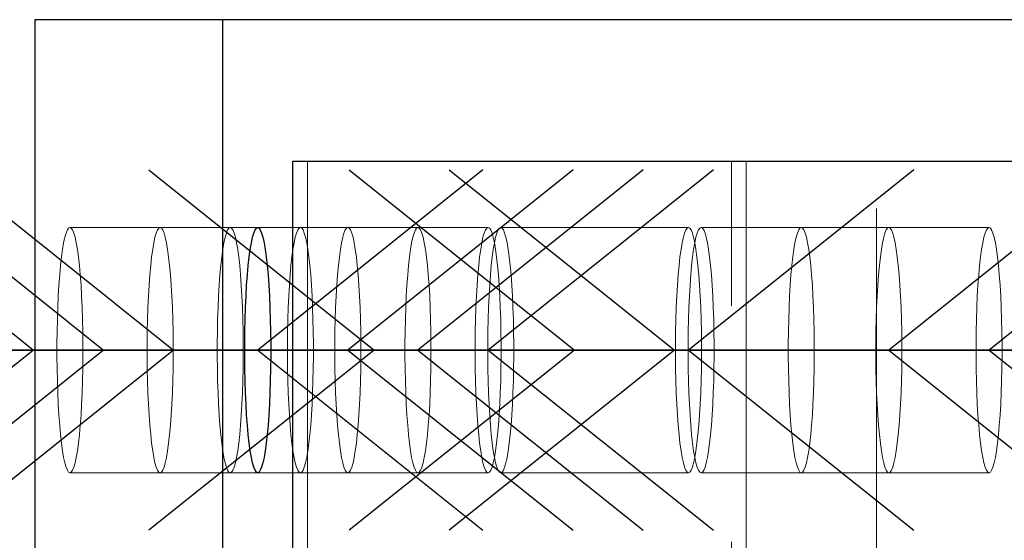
# Model space of a CAD drawing. Header units: millimetres. Extents: x 3536 to 4290, y 11030 to 11491.
# Tile 83 of 102: x 3810.26 to 3815.47, y 11353.9 to 11356.65. Entities that reach past the tile are written whole.
import ezdxf

# ---------------------------------------------------------------- set-up
doc = ezdxf.new("R2010")
doc.units = ezdxf.units.MM
doc.header["$LTSCALE"] = 10
doc.linetypes.add('HIDDEN', pattern=[0.375, 0.25, -0.125])
doc.linetypes.add('MITTE', pattern=[2, 1.25, -0.25, 0.25, -0.25])
for name, color, linetype in [('PS_BOLT', 4, 'Continuous'), ('PS_MID', 5, 'MITTE'), ('PS_SHAPE', 3, 'Continuous')]:
    doc.layers.add(name, color=color, linetype=linetype)
doc.layers.add('PS_Hidden', color=2, linetype='HIDDEN', lineweight=9)
doc.layers.add('PS_SOLID', color=7, linetype='Continuous', lineweight=30)

# ---------------------------------------------------------------- blocks, each defined once
blk = doc.blocks.new('*X402')
at = {"color": 30, "linetype": 'Continuous'}
for p, q in [((3809.8817, 11355.8571), (3811.0749, 11354.9025)), ((3813.9337, 11355.8571), (3812.7405, 11354.9025)), ((3811.0749, 11354.9025), (3809.8817, 11353.9479)), ((3813.9337, 11354.9025), (3809.8817, 11354.9025)), ((3812.7405, 11354.9025), (3813.9337, 11353.9479))]:
    blk.add_line(p, q, dxfattribs=at)
blk = doc.blocks.new('*X405')
at = {"color": 30, "linetype": 'Continuous'}
for p, q in [((3809.5103, 11355.8571), (3810.7035, 11354.9025)), ((3813.5622, 11355.8571), (3812.369, 11354.9025)), ((3810.7035, 11354.9025), (3809.5103, 11353.9479)), ((3813.5622, 11354.9025), (3809.5103, 11354.9025)), ((3812.369, 11354.9025), (3813.5622, 11353.9479))]:
    blk.add_line(p, q, dxfattribs=at)
blk = doc.blocks.new('*X408')
at = {"color": 30, "linetype": 'Continuous'}
for p, q in [((3812.5348, 11355.8571), (3813.7281, 11354.9025)), ((3816.5868, 11355.8571), (3815.3936, 11354.9025)), ((3813.7281, 11354.9025), (3812.5348, 11353.9479)), ((3816.5868, 11354.9025), (3812.5348, 11354.9025)), ((3815.3936, 11354.9025), (3816.5868, 11353.9479))]:
    blk.add_line(p, q, dxfattribs=at)
blk = doc.blocks.new('*X413')
at = {"color": 30, "linetype": 'Continuous'}
for p, q in [((3810.943, 11355.8571), (3812.1362, 11354.9025)), ((3814.9949, 11355.8571), (3813.8017, 11354.9025)), ((3812.1362, 11354.9025), (3810.943, 11353.9479)), ((3814.9949, 11354.9025), (3810.943, 11354.9025)), ((3813.8017, 11354.9025), (3814.9949, 11353.9479))]:
    blk.add_line(p, q, dxfattribs=at)
blk = doc.blocks.new('*X415')
at = {"color": 30, "linetype": 'Continuous'}
for p, q in [((3809.1388, 11355.8571), (3810.332, 11354.9025)), ((3813.1908, 11355.8571), (3811.9976, 11354.9025)), ((3810.332, 11354.9025), (3809.1388, 11353.9479)), ((3813.1908, 11354.9025), (3809.1388, 11354.9025)), ((3811.9976, 11354.9025), (3813.1908, 11353.9479))]:
    blk.add_line(p, q, dxfattribs=at)
blk = doc.blocks.new('*X419')
at = {"color": 30, "linetype": 'Continuous'}
for p, q in [((3808.6613, 11355.8571), (3809.8545, 11354.9025)), ((3812.7132, 11355.8571), (3811.52, 11354.9025)), ((3809.8545, 11354.9025), (3808.6613, 11353.9479)), ((3812.7132, 11354.9025), (3808.6613, 11354.9025)), ((3811.52, 11354.9025), (3812.7132, 11353.9479))]:
    blk.add_line(p, q, dxfattribs=at)
blk = doc.blocks.new('*X420')
at = {"color": 30, "linetype": 'Continuous'}
for p, q in [((3812.0042, 11355.8571), (3813.1974, 11354.9025)), ((3816.0562, 11355.8571), (3814.863, 11354.9025)), ((3813.1974, 11354.9025), (3812.0042, 11353.9479)), ((3816.0562, 11354.9025), (3812.0042, 11354.9025)), ((3814.863, 11354.9025), (3816.0562, 11353.9479))]:
    blk.add_line(p, q, dxfattribs=at)
blk = doc.blocks.new('*X423')
at = {"layer": 'PS_Hidden', "color": 2, "linetype": 'HIDDEN'}
for p, q in [((3814.7972, 11345.6525), (3814.7972, 11356.6525)), ((3811.7837, 11355.9025), (3811.7837, 11351.3875)), ((3814.0292, 11351.3875), (3814.0292, 11355.9025)), ((3814.1071, 11355.9025), (3814.1071, 11346.4025)), ((3810.5118, 11355.5392), (3810.505, 11355.5227)), ((3810.5187, 11355.5491), (3810.5118, 11355.5392)), ((3810.5257, 11355.5525), (3810.5187, 11355.5491)), ((3810.5326, 11355.5491), (3810.5257, 11355.5525)), ((3811.52, 11355.5525), (3810.5257, 11355.5525)), ((3810.5396, 11355.5392), (3810.5326, 11355.5491)), ((3810.5463, 11355.5227), (3810.5396, 11355.5392)), ((3810.9893, 11355.5392), (3810.9826, 11355.5227)), ((3810.9963, 11355.5491), (3810.9893, 11355.5392)), ((3811.0032, 11355.5525), (3810.9963, 11355.5491)), ((3811.0102, 11355.5491), (3811.0032, 11355.5525)), ((3811.0171, 11355.5392), (3811.0102, 11355.5491)), ((3811.0239, 11355.5227), (3811.0171, 11355.5392)), ((3811.3608, 11355.5392), (3811.354, 11355.5227)), ((3811.3677, 11355.5491), (3811.3608, 11355.5392)), ((3811.3747, 11355.5525), (3811.3677, 11355.5491)), ((3811.3816, 11355.5491), (3811.3747, 11355.5525)), ((3811.3886, 11355.5392), (3811.3816, 11355.5491)), ((3811.3953, 11355.5227), (3811.3886, 11355.5392)), ((3811.9976, 11355.5525), (3811.52, 11355.5525)), ((3811.7322, 11355.5392), (3811.7255, 11355.5227)), ((3811.7391, 11355.5491), (3811.7322, 11355.5392)), ((3811.7461, 11355.5525), (3811.7391, 11355.5491)), ((3811.7531, 11355.5491), (3811.7461, 11355.5525)), ((3811.76, 11355.5392), (3811.7531, 11355.5491)), ((3811.7668, 11355.5227), (3811.76, 11355.5392)), ((3811.9769, 11355.5227), (3811.9837, 11355.5392)), ((3811.9837, 11355.5392), (3811.9906, 11355.5491)), ((3811.9906, 11355.5491), (3811.9976, 11355.5525)), ((3811.9976, 11355.5525), (3812.0046, 11355.5491)), ((3812.369, 11355.5525), (3811.9976, 11355.5525)), ((3812.0046, 11355.5491), (3812.0115, 11355.5392)), ((3812.0115, 11355.5392), (3812.0182, 11355.5227)), ((3812.3484, 11355.5227), (3812.3551, 11355.5392)), ((3812.3551, 11355.5392), (3812.362, 11355.5491)), ((3812.362, 11355.5491), (3812.369, 11355.5525)), ((3812.369, 11355.5525), (3812.376, 11355.5491)), ((3812.7405, 11355.5525), (3812.369, 11355.5525)), ((3812.376, 11355.5491), (3812.3829, 11355.5392)), ((3812.3829, 11355.5392), (3812.3897, 11355.5227)), ((3812.7198, 11355.5227), (3812.7266, 11355.5392)), ((3812.7266, 11355.5392), (3812.7335, 11355.5491)), ((3812.7335, 11355.5491), (3812.7405, 11355.5525)), ((3812.7405, 11355.5525), (3812.7474, 11355.5491)), ((3812.7474, 11355.5491), (3812.7543, 11355.5392)), ((3812.7543, 11355.5392), (3812.7611, 11355.5227)), ((3812.7935, 11355.5392), (3812.7867, 11355.5227)), ((3812.8004, 11355.5491), (3812.7935, 11355.5392)), ((3812.8074, 11355.5525), (3812.8004, 11355.5491)), ((3812.8143, 11355.5491), (3812.8074, 11355.5525)), ((3813.8017, 11355.5525), (3812.8074, 11355.5525)), ((3812.8212, 11355.5392), (3812.8143, 11355.5491)), ((3812.828, 11355.5227), (3812.8212, 11355.5392)), ((3813.7811, 11355.5227), (3813.7878, 11355.5392)), ((3813.7878, 11355.5392), (3813.7947, 11355.5491)), ((3813.7947, 11355.5491), (3813.8017, 11355.5525)), ((3813.8017, 11355.5525), (3813.8087, 11355.5491)), ((3813.8087, 11355.5491), (3813.8156, 11355.5392)), ((3813.8156, 11355.5392), (3813.8224, 11355.5227)), ((3813.8547, 11355.5392), (3813.848, 11355.5227)), ((3813.8616, 11355.5491), (3813.8547, 11355.5392)), ((3813.8686, 11355.5525), (3813.8616, 11355.5491)), ((3813.8756, 11355.5491), (3813.8686, 11355.5525)), ((3814.863, 11355.5525), (3813.8686, 11355.5525)), ((3813.8825, 11355.5392), (3813.8756, 11355.5491)), ((3813.8893, 11355.5227), (3813.8825, 11355.5392)), ((3814.3854, 11355.5392), (3814.3786, 11355.5227)), ((3814.3923, 11355.5491), (3814.3854, 11355.5392)), ((3814.3992, 11355.5525), (3814.3923, 11355.5491)), ((3814.4062, 11355.5491), (3814.3992, 11355.5525)), ((3814.4131, 11355.5392), (3814.4062, 11355.5491)), ((3814.4199, 11355.5227), (3814.4131, 11355.5392)), ((3814.8423, 11355.5227), (3814.8491, 11355.5392)), ((3814.8491, 11355.5392), (3814.856, 11355.5491)), ((3814.856, 11355.5491), (3814.863, 11355.5525)), ((3814.863, 11355.5525), (3814.8699, 11355.5491)), ((3815.3936, 11355.5525), (3814.863, 11355.5525)), ((3814.8699, 11355.5491), (3814.8769, 11355.5392)), ((3814.8769, 11355.5392), (3814.8836, 11355.5227)), ((3815.3729, 11355.5227), (3815.3797, 11355.5392)), ((3815.3797, 11355.5392), (3815.3866, 11355.5491)), ((3815.3866, 11355.5491), (3815.3936, 11355.5525)), ((3815.3936, 11355.5525), (3815.4006, 11355.5491)), ((3815.4006, 11355.5491), (3815.4075, 11355.5392)), ((3815.4075, 11355.5392), (3815.4142, 11355.5227)), ((3810.4985, 11355.4998), (3810.4922, 11355.4708)), ((3810.505, 11355.5227), (3810.4985, 11355.4998)), ((3810.5529, 11355.4998), (3810.5463, 11355.5227)), ((3810.5591, 11355.4708), (3810.5529, 11355.4998)), ((3810.976, 11355.4998), (3810.9698, 11355.4708)), ((3810.9826, 11355.5227), (3810.976, 11355.4998)), ((3811.0304, 11355.4998), (3811.0239, 11355.5227)), ((3811.0367, 11355.4708), (3811.0304, 11355.4998)), ((3811.3475, 11355.4998), (3811.3412, 11355.4708)), ((3811.354, 11355.5227), (3811.3475, 11355.4998)), ((3811.4019, 11355.4998), (3811.3953, 11355.5227)), ((3811.4081, 11355.4708), (3811.4019, 11355.4998)), ((3811.7189, 11355.4998), (3811.7126, 11355.4708)), ((3811.7255, 11355.5227), (3811.7189, 11355.4998)), ((3811.7733, 11355.4998), (3811.7668, 11355.5227)), ((3811.7796, 11355.4708), (3811.7733, 11355.4998)), ((3811.9641, 11355.4708), (3811.9704, 11355.4998)), ((3811.9704, 11355.4998), (3811.9769, 11355.5227)), ((3812.0182, 11355.5227), (3812.0248, 11355.4998)), ((3812.0248, 11355.4998), (3812.0311, 11355.4708)), ((3812.3355, 11355.4708), (3812.3418, 11355.4998)), ((3812.3418, 11355.4998), (3812.3484, 11355.5227)), ((3812.3897, 11355.5227), (3812.3962, 11355.4998)), ((3812.3962, 11355.4998), (3812.4025, 11355.4708)), ((3812.707, 11355.4708), (3812.7133, 11355.4998)), ((3812.7133, 11355.4998), (3812.7198, 11355.5227)), ((3812.7611, 11355.5227), (3812.7677, 11355.4998)), ((3812.7677, 11355.4998), (3812.7739, 11355.4708)), ((3812.7802, 11355.4998), (3812.7739, 11355.4708)), ((3812.7867, 11355.5227), (3812.7802, 11355.4998)), ((3812.8346, 11355.4998), (3812.828, 11355.5227)), ((3812.8408, 11355.4708), (3812.8346, 11355.4998)), ((3813.7682, 11355.4708), (3813.7745, 11355.4998)), ((3813.7745, 11355.4998), (3813.7811, 11355.5227)), ((3813.8224, 11355.5227), (3813.8289, 11355.4998)), ((3813.8289, 11355.4998), (3813.8352, 11355.4708)), ((3813.8414, 11355.4998), (3813.8351, 11355.4708)), ((3813.848, 11355.5227), (3813.8414, 11355.4998)), ((3813.8958, 11355.4998), (3813.8893, 11355.5227)), ((3813.9021, 11355.4708), (3813.8958, 11355.4998)), ((3814.372, 11355.4998), (3814.3658, 11355.4708)), ((3814.3786, 11355.5227), (3814.372, 11355.4998)), ((3814.4264, 11355.4998), (3814.4199, 11355.5227)), ((3814.4327, 11355.4708), (3814.4264, 11355.4998)), ((3814.8295, 11355.4708), (3814.8358, 11355.4998)), ((3814.8358, 11355.4998), (3814.8423, 11355.5227)), ((3814.8836, 11355.5227), (3814.8902, 11355.4998)), ((3814.8902, 11355.4998), (3814.8964, 11355.4708)), ((3815.3601, 11355.4708), (3815.3664, 11355.4998)), ((3815.3664, 11355.4998), (3815.3729, 11355.5227)), ((3815.4142, 11355.5227), (3815.4208, 11355.4998)), ((3815.4208, 11355.4998), (3815.4271, 11355.4708)), ((3810.4863, 11355.436), (3810.4807, 11355.3957)), ((3810.4922, 11355.4708), (3810.4863, 11355.436)), ((3810.5651, 11355.436), (3810.5591, 11355.4708)), ((3810.5706, 11355.3957), (3810.5651, 11355.436)), ((3810.9638, 11355.436), (3810.9583, 11355.3957)), ((3810.9698, 11355.4708), (3810.9638, 11355.436)), ((3811.0426, 11355.436), (3811.0367, 11355.4708)), ((3811.0482, 11355.3957), (3811.0426, 11355.436)), ((3811.3353, 11355.436), (3811.3297, 11355.3957)), ((3811.3412, 11355.4708), (3811.3353, 11355.436)), ((3811.4141, 11355.436), (3811.4081, 11355.4708)), ((3811.4196, 11355.3957), (3811.4141, 11355.436)), ((3811.7067, 11355.436), (3811.7012, 11355.3957)), ((3811.7126, 11355.4708), (3811.7067, 11355.436)), ((3811.7855, 11355.436), (3811.7796, 11355.4708)), ((3811.791, 11355.3957), (3811.7855, 11355.436)), ((3811.9527, 11355.3957), (3811.9582, 11355.436)), ((3811.9582, 11355.436), (3811.9641, 11355.4708)), ((3812.0311, 11355.4708), (3812.037, 11355.436)), ((3812.037, 11355.436), (3812.0425, 11355.3957)), ((3812.3241, 11355.3957), (3812.3296, 11355.436)), ((3812.3296, 11355.436), (3812.3355, 11355.4708)), ((3812.4025, 11355.4708), (3812.4084, 11355.436)), ((3812.4084, 11355.436), (3812.414, 11355.3957)), ((3812.6955, 11355.3957), (3812.7011, 11355.436)), ((3812.7011, 11355.436), (3812.707, 11355.4708)), ((3812.768, 11355.436), (3812.7624, 11355.3957)), ((3812.7739, 11355.4708), (3812.768, 11355.436)), ((3812.7739, 11355.4708), (3812.7799, 11355.436)), ((3812.7799, 11355.436), (3812.7854, 11355.3957)), ((3812.8468, 11355.436), (3812.8408, 11355.4708)), ((3812.8523, 11355.3957), (3812.8468, 11355.436)), ((3813.7568, 11355.3957), (3813.7623, 11355.436)), ((3813.7623, 11355.436), (3813.7682, 11355.4708)), ((3813.8292, 11355.436), (3813.8237, 11355.3957)), ((3813.8351, 11355.4708), (3813.8292, 11355.436)), ((3813.8352, 11355.4708), (3813.8411, 11355.436)), ((3813.8411, 11355.436), (3813.8466, 11355.3957)), ((3813.908, 11355.436), (3813.9021, 11355.4708)), ((3813.9135, 11355.3957), (3813.908, 11355.436)), ((3814.3598, 11355.436), (3814.3543, 11355.3957)), ((3814.3658, 11355.4708), (3814.3598, 11355.436)), ((3814.4386, 11355.436), (3814.4327, 11355.4708)), ((3814.4442, 11355.3957), (3814.4386, 11355.436)), ((3814.818, 11355.3957), (3814.8236, 11355.436)), ((3814.8236, 11355.436), (3814.8295, 11355.4708)), ((3814.8964, 11355.4708), (3814.9024, 11355.436)), ((3814.9024, 11355.436), (3814.9079, 11355.3957)), ((3815.3487, 11355.3957), (3815.3542, 11355.436)), ((3815.3542, 11355.436), (3815.3601, 11355.4708)), ((3815.4271, 11355.4708), (3815.433, 11355.436)), ((3815.433, 11355.436), (3815.4385, 11355.3957)), ((3810.4807, 11355.3957), (3810.4757, 11355.3503)), ((3810.5757, 11355.3503), (3810.5706, 11355.3957)), ((3810.9583, 11355.3957), (3810.9532, 11355.3503)), ((3811.0532, 11355.3503), (3811.0482, 11355.3957)), ((3811.3297, 11355.3957), (3811.3247, 11355.3503)), ((3811.4247, 11355.3503), (3811.4196, 11355.3957)), ((3811.7012, 11355.3957), (3811.6961, 11355.3503)), ((3811.7961, 11355.3503), (3811.791, 11355.3957)), ((3811.9476, 11355.3503), (3811.9527, 11355.3957)), ((3812.0425, 11355.3957), (3812.0476, 11355.3503)), ((3812.319, 11355.3503), (3812.3241, 11355.3957)), ((3812.414, 11355.3957), (3812.419, 11355.3503)), ((3812.6905, 11355.3503), (3812.6955, 11355.3957)), ((3812.7624, 11355.3957), (3812.7574, 11355.3503)), ((3812.7854, 11355.3957), (3812.7905, 11355.3503)), ((3812.8574, 11355.3503), (3812.8523, 11355.3957)), ((3813.7517, 11355.3503), (3813.7568, 11355.3957)), ((3813.8237, 11355.3957), (3813.8186, 11355.3503)), ((3813.8466, 11355.3957), (3813.8517, 11355.3503)), ((3813.9186, 11355.3503), (3813.9135, 11355.3957)), ((3814.3543, 11355.3957), (3814.3492, 11355.3503)), ((3814.4492, 11355.3503), (3814.4442, 11355.3957)), ((3814.813, 11355.3503), (3814.818, 11355.3957)), ((3814.9079, 11355.3957), (3814.913, 11355.3503)), ((3815.3436, 11355.3503), (3815.3487, 11355.3957)), ((3815.4385, 11355.3957), (3815.4436, 11355.3503)), ((3810.4757, 11355.3503), (3810.4711, 11355.3003)), ((3810.5802, 11355.3003), (3810.5757, 11355.3503)), ((3810.9532, 11355.3503), (3810.9487, 11355.3003)), ((3811.0578, 11355.3003), (3811.0532, 11355.3503)), ((3811.3247, 11355.3503), (3811.3201, 11355.3003)), ((3811.4292, 11355.3003), (3811.4247, 11355.3503)), ((3811.6961, 11355.3503), (3811.6916, 11355.3003)), ((3811.8007, 11355.3003), (3811.7961, 11355.3503)), ((3811.943, 11355.3003), (3811.9476, 11355.3503)), ((3812.0476, 11355.3503), (3812.0521, 11355.3003)), ((3812.3145, 11355.3003), (3812.319, 11355.3503)), ((3812.419, 11355.3503), (3812.4236, 11355.3003)), ((3812.6859, 11355.3003), (3812.6905, 11355.3503)), ((3812.7574, 11355.3503), (3812.7528, 11355.3003)), ((3812.7905, 11355.3503), (3812.795, 11355.3003)), ((3812.8619, 11355.3003), (3812.8574, 11355.3503)), ((3813.7472, 11355.3003), (3813.7517, 11355.3503)), ((3813.8186, 11355.3503), (3813.8141, 11355.3003)), ((3813.8517, 11355.3503), (3813.8563, 11355.3003)), ((3813.9232, 11355.3003), (3813.9186, 11355.3503)), ((3814.3492, 11355.3503), (3814.3447, 11355.3003)), ((3814.4538, 11355.3003), (3814.4492, 11355.3503)), ((3814.8084, 11355.3003), (3814.813, 11355.3503)), ((3814.913, 11355.3503), (3814.9175, 11355.3003)), ((3815.339, 11355.3003), (3815.3436, 11355.3503)), ((3815.4436, 11355.3503), (3815.4481, 11355.3003)), ((3810.4711, 11355.3003), (3810.4671, 11355.2463)), ((3810.5842, 11355.2463), (3810.5802, 11355.3003)), ((3810.9487, 11355.3003), (3810.9447, 11355.2463)), ((3811.0618, 11355.2463), (3811.0578, 11355.3003)), ((3811.3201, 11355.3003), (3811.3161, 11355.2463)), ((3811.4332, 11355.2463), (3811.4292, 11355.3003)), ((3811.6916, 11355.3003), (3811.6876, 11355.2463)), ((3811.8046, 11355.2463), (3811.8007, 11355.3003)), ((3811.939, 11355.2463), (3811.943, 11355.3003)), ((3812.0521, 11355.3003), (3812.0561, 11355.2463)), ((3812.3105, 11355.2463), (3812.3145, 11355.3003)), ((3812.4236, 11355.3003), (3812.4276, 11355.2463)), ((3812.6819, 11355.2463), (3812.6859, 11355.3003)), ((3812.7528, 11355.3003), (3812.7488, 11355.2463)), ((3812.795, 11355.3003), (3812.799, 11355.2463)), ((3812.8659, 11355.2463), (3812.8619, 11355.3003)), ((3813.7432, 11355.2463), (3813.7472, 11355.3003)), ((3813.8141, 11355.3003), (3813.8101, 11355.2463)), ((3813.8563, 11355.3003), (3813.8603, 11355.2463)), ((3813.9272, 11355.2463), (3813.9232, 11355.3003)), ((3814.3447, 11355.3003), (3814.3407, 11355.2463)), ((3814.4578, 11355.2463), (3814.4538, 11355.3003)), ((3814.8044, 11355.2463), (3814.8084, 11355.3003)), ((3814.9175, 11355.3003), (3814.9215, 11355.2463)), ((3815.3351, 11355.2463), (3815.339, 11355.3003)), ((3815.4481, 11355.3003), (3815.4521, 11355.2463)), ((3810.4671, 11355.2463), (3810.4637, 11355.1887)), ((3810.5876, 11355.1887), (3810.5842, 11355.2463)), ((3810.9447, 11355.2463), (3810.9413, 11355.1887)), ((3811.0652, 11355.1887), (3811.0618, 11355.2463)), ((3811.3161, 11355.2463), (3811.3127, 11355.1887)), ((3811.4366, 11355.1887), (3811.4332, 11355.2463)), ((3811.6876, 11355.2463), (3811.6842, 11355.1887)), ((3811.808, 11355.1887), (3811.8046, 11355.2463)), ((3811.9357, 11355.1887), (3811.939, 11355.2463)), ((3812.0561, 11355.2463), (3812.0595, 11355.1887)), ((3812.3071, 11355.1887), (3812.3105, 11355.2463)), ((3812.4276, 11355.2463), (3812.431, 11355.1887)), ((3812.6785, 11355.1887), (3812.6819, 11355.2463)), ((3812.7488, 11355.2463), (3812.7454, 11355.1887)), ((3812.799, 11355.2463), (3812.8024, 11355.1887)), ((3812.8693, 11355.1887), (3812.8659, 11355.2463)), ((3813.7398, 11355.1887), (3813.7432, 11355.2463)), ((3813.8101, 11355.2463), (3813.8067, 11355.1887)), ((3813.8603, 11355.2463), (3813.8636, 11355.1887)), ((3813.9305, 11355.1887), (3813.9272, 11355.2463)), ((3814.3407, 11355.2463), (3814.3373, 11355.1887)), ((3814.4612, 11355.1887), (3814.4578, 11355.2463)), ((3814.801, 11355.1887), (3814.8044, 11355.2463)), ((3814.9215, 11355.2463), (3814.9249, 11355.1887)), ((3815.3317, 11355.1887), (3815.3351, 11355.2463)), ((3815.4521, 11355.2463), (3815.4555, 11355.1887)), ((3810.4637, 11355.1887), (3810.461, 11355.1282)), ((3810.5904, 11355.1282), (3810.5876, 11355.1887)), ((3810.9413, 11355.1887), (3810.9385, 11355.1282)), ((3811.0679, 11355.1282), (3811.0652, 11355.1887)), ((3811.3127, 11355.1887), (3811.31, 11355.1282)), ((3811.4394, 11355.1282), (3811.4366, 11355.1887)), ((3811.6842, 11355.1887), (3811.6814, 11355.1282)), ((3811.8108, 11355.1282), (3811.808, 11355.1887)), ((3811.9329, 11355.1282), (3811.9357, 11355.1887)), ((3812.0595, 11355.1887), (3812.0623, 11355.1282)), ((3812.3043, 11355.1282), (3812.3071, 11355.1887)), ((3812.431, 11355.1887), (3812.4337, 11355.1282)), ((3812.6758, 11355.1282), (3812.6785, 11355.1887)), ((3812.7454, 11355.1887), (3812.7427, 11355.1282)), ((3812.8024, 11355.1887), (3812.8051, 11355.1282)), ((3812.872, 11355.1282), (3812.8693, 11355.1887)), ((3813.737, 11355.1282), (3813.7398, 11355.1887)), ((3813.8067, 11355.1887), (3813.8039, 11355.1282)), ((3813.8636, 11355.1887), (3813.8664, 11355.1282)), ((3813.9333, 11355.1282), (3813.9305, 11355.1887)), ((3814.3373, 11355.1887), (3814.3346, 11355.1282)), ((3814.4639, 11355.1282), (3814.4612, 11355.1887)), ((3814.7983, 11355.1282), (3814.801, 11355.1887)), ((3814.9249, 11355.1887), (3814.9277, 11355.1282)), ((3815.3289, 11355.1282), (3815.3317, 11355.1887)), ((3815.4555, 11355.1887), (3815.4583, 11355.1282)), ((3810.461, 11355.1282), (3810.4589, 11355.0654)), ((3810.5924, 11355.0654), (3810.5904, 11355.1282)), ((3810.9385, 11355.1282), (3810.9365, 11355.0654)), ((3811.07, 11355.0654), (3811.0679, 11355.1282)), ((3811.31, 11355.1282), (3811.3079, 11355.0654)), ((3811.4414, 11355.0654), (3811.4394, 11355.1282)), ((3811.6814, 11355.1282), (3811.6793, 11355.0654)), ((3811.8129, 11355.0654), (3811.8108, 11355.1282)), ((3811.9308, 11355.0654), (3811.9329, 11355.1282)), ((3812.0623, 11355.1282), (3812.0644, 11355.0654)), ((3812.3022, 11355.0654), (3812.3043, 11355.1282)), ((3812.4337, 11355.1282), (3812.4358, 11355.0654)), ((3812.6737, 11355.0654), (3812.6758, 11355.1282)), ((3812.7427, 11355.1282), (3812.7406, 11355.0654)), ((3812.8051, 11355.1282), (3812.8072, 11355.0654)), ((3812.8741, 11355.0654), (3812.872, 11355.1282)), ((3813.7349, 11355.0654), (3813.737, 11355.1282)), ((3813.8039, 11355.1282), (3813.8018, 11355.0654)), ((3813.8664, 11355.1282), (3813.8685, 11355.0654)), ((3813.9354, 11355.0654), (3813.9333, 11355.1282)), ((3814.3346, 11355.1282), (3814.3325, 11355.0654)), ((3814.466, 11355.0654), (3814.4639, 11355.1282)), ((3814.7962, 11355.0654), (3814.7983, 11355.1282)), ((3814.9277, 11355.1282), (3814.9297, 11355.0654)), ((3815.3268, 11355.0654), (3815.3289, 11355.1282)), ((3815.4583, 11355.1282), (3815.4604, 11355.0654)), ((3810.4589, 11355.0654), (3810.4575, 11355.0009)), ((3810.5939, 11355.0009), (3810.5924, 11355.0654)), ((3810.9365, 11355.0654), (3810.935, 11355.0009)), ((3811.0714, 11355.0009), (3811.07, 11355.0654)), ((3811.3079, 11355.0654), (3811.3065, 11355.0009)), ((3811.4429, 11355.0009), (3811.4414, 11355.0654)), ((3811.6793, 11355.0654), (3811.6779, 11355.0009)), ((3811.8143, 11355.0009), (3811.8129, 11355.0654)), ((3811.9294, 11355.0009), (3811.9308, 11355.0654)), ((3812.0644, 11355.0654), (3812.0658, 11355.0009)), ((3812.3008, 11355.0009), (3812.3022, 11355.0654)), ((3812.4358, 11355.0654), (3812.4372, 11355.0009)), ((3812.6723, 11355.0009), (3812.6737, 11355.0654)), ((3812.7406, 11355.0654), (3812.7392, 11355.0009)), ((3812.8072, 11355.0654), (3812.8086, 11355.0009)), ((3812.8755, 11355.0009), (3812.8741, 11355.0654)), ((3813.7335, 11355.0009), (3813.7349, 11355.0654)), ((3813.8018, 11355.0654), (3813.8004, 11355.0009)), ((3813.8685, 11355.0654), (3813.8699, 11355.0009)), ((3813.9368, 11355.0009), (3813.9354, 11355.0654)), ((3814.3325, 11355.0654), (3814.3311, 11355.0009)), ((3814.4674, 11355.0009), (3814.466, 11355.0654)), ((3814.7948, 11355.0009), (3814.7962, 11355.0654)), ((3814.9297, 11355.0654), (3814.9312, 11355.0009)), ((3815.3254, 11355.0009), (3815.3268, 11355.0654)), ((3815.4604, 11355.0654), (3815.4618, 11355.0009)), ((3810.4575, 11355.0009), (3810.4568, 11354.9354)), ((3810.5946, 11354.9354), (3810.5939, 11355.0009)), ((3810.935, 11355.0009), (3810.9343, 11354.9354)), ((3811.0721, 11354.9354), (3811.0714, 11355.0009)), ((3811.3065, 11355.0009), (3811.3058, 11354.9354)), ((3811.4436, 11354.9354), (3811.4429, 11355.0009)), ((3811.6779, 11355.0009), (3811.6772, 11354.9354)), ((3811.815, 11354.9354), (3811.8143, 11355.0009)), ((3811.9287, 11354.9354), (3811.9294, 11355.0009)), ((3812.0658, 11355.0009), (3812.0665, 11354.9354)), ((3812.3001, 11354.9354), (3812.3008, 11355.0009)), ((3812.4372, 11355.0009), (3812.4379, 11354.9354)), ((3812.6716, 11354.9354), (3812.6723, 11355.0009)), ((3812.7392, 11355.0009), (3812.7385, 11354.9354)), ((3812.8086, 11355.0009), (3812.8094, 11354.9354)), ((3812.8763, 11354.9354), (3812.8755, 11355.0009)), ((3813.7328, 11354.9354), (3813.7335, 11355.0009)), ((3813.8004, 11355.0009), (3813.7997, 11354.9354)), ((3813.8699, 11355.0009), (3813.8706, 11354.9354)), ((3813.9375, 11354.9354), (3813.9368, 11355.0009)), ((3814.3311, 11355.0009), (3814.3303, 11354.9354)), ((3814.4681, 11354.9354), (3814.4674, 11355.0009)), ((3814.7941, 11354.9354), (3814.7948, 11355.0009)), ((3814.9312, 11355.0009), (3814.9319, 11354.9354)), ((3815.3247, 11354.9354), (3815.3254, 11355.0009)), ((3815.4618, 11355.0009), (3815.4625, 11354.9354)), ((3810.4568, 11354.9354), (3810.4568, 11354.8696)), ((3810.5946, 11354.8696), (3810.5946, 11354.9354)), ((3810.9343, 11354.9354), (3810.9343, 11354.8696)), ((3811.0721, 11354.8696), (3811.0721, 11354.9354)), ((3811.3058, 11354.9354), (3811.3058, 11354.8696)), ((3811.4436, 11354.8696), (3811.4436, 11354.9354)), ((3811.6772, 11354.9354), (3811.6772, 11354.8696)), ((3811.815, 11354.8696), (3811.815, 11354.9354)), ((3811.9287, 11354.8696), (3811.9287, 11354.9354)), ((3812.0665, 11354.9354), (3812.0665, 11354.8696)), ((3812.3001, 11354.8696), (3812.3001, 11354.9354)), ((3812.4379, 11354.9354), (3812.4379, 11354.8696)), ((3812.6716, 11354.8696), (3812.6716, 11354.9354)), ((3812.7385, 11354.9354), (3812.7385, 11354.8696)), ((3812.8094, 11354.9354), (3812.8094, 11354.8696)), ((3812.8763, 11354.8696), (3812.8763, 11354.9354)), ((3813.7328, 11354.8696), (3813.7328, 11354.9354)), ((3813.7997, 11354.9354), (3813.7997, 11354.8696)), ((3813.8706, 11354.9354), (3813.8706, 11354.8696)), ((3813.9375, 11354.8696), (3813.9375, 11354.9354)), ((3814.3303, 11354.9354), (3814.3303, 11354.8696)), ((3814.4681, 11354.8696), (3814.4681, 11354.9354)), ((3814.7941, 11354.8696), (3814.7941, 11354.9354)), ((3814.9319, 11354.9354), (3814.9319, 11354.8696)), ((3815.3247, 11354.8696), (3815.3247, 11354.9354)), ((3815.4625, 11354.9354), (3815.4625, 11354.8696)), ((3810.4568, 11354.8696), (3810.4575, 11354.804)), ((3810.5939, 11354.804), (3810.5946, 11354.8696)), ((3810.9343, 11354.8696), (3810.935, 11354.804)), ((3811.0714, 11354.804), (3811.0721, 11354.8696)), ((3811.3058, 11354.8696), (3811.3065, 11354.804)), ((3811.4429, 11354.804), (3811.4436, 11354.8696)), ((3811.6772, 11354.8696), (3811.6779, 11354.804)), ((3811.8143, 11354.804), (3811.815, 11354.8696)), ((3811.9294, 11354.804), (3811.9287, 11354.8696)), ((3812.0665, 11354.8696), (3812.0658, 11354.804)), ((3812.3008, 11354.804), (3812.3001, 11354.8696)), ((3812.4379, 11354.8696), (3812.4372, 11354.804)), ((3812.6723, 11354.804), (3812.6716, 11354.8696)), ((3812.7385, 11354.8696), (3812.7392, 11354.804)), ((3812.8094, 11354.8696), (3812.8086, 11354.804)), ((3812.8755, 11354.804), (3812.8763, 11354.8696)), ((3813.7335, 11354.804), (3813.7328, 11354.8696)), ((3813.7997, 11354.8696), (3813.8004, 11354.804)), ((3813.8706, 11354.8696), (3813.8699, 11354.804)), ((3813.9368, 11354.804), (3813.9375, 11354.8696)), ((3814.3303, 11354.8696), (3814.3311, 11354.804)), ((3814.4674, 11354.804), (3814.4681, 11354.8696)), ((3814.7948, 11354.804), (3814.7941, 11354.8696)), ((3814.9319, 11354.8696), (3814.9312, 11354.804)), ((3815.3254, 11354.804), (3815.3247, 11354.8696)), ((3815.4625, 11354.8696), (3815.4618, 11354.804)), ((3810.4575, 11354.804), (3810.4589, 11354.7395)), ((3810.5924, 11354.7395), (3810.5939, 11354.804)), ((3810.935, 11354.804), (3810.9365, 11354.7395)), ((3811.07, 11354.7395), (3811.0714, 11354.804)), ((3811.3065, 11354.804), (3811.3079, 11354.7395)), ((3811.4414, 11354.7395), (3811.4429, 11354.804)), ((3811.6779, 11354.804), (3811.6793, 11354.7395)), ((3811.8129, 11354.7395), (3811.8143, 11354.804)), ((3811.9308, 11354.7395), (3811.9294, 11354.804)), ((3812.0658, 11354.804), (3812.0644, 11354.7395)), ((3812.3022, 11354.7395), (3812.3008, 11354.804)), ((3812.4372, 11354.804), (3812.4358, 11354.7395)), ((3812.6737, 11354.7395), (3812.6723, 11354.804)), ((3812.7392, 11354.804), (3812.7406, 11354.7395)), ((3812.8086, 11354.804), (3812.8072, 11354.7395)), ((3812.8741, 11354.7395), (3812.8755, 11354.804)), ((3813.7349, 11354.7395), (3813.7335, 11354.804)), ((3813.8004, 11354.804), (3813.8018, 11354.7395)), ((3813.8699, 11354.804), (3813.8685, 11354.7395)), ((3813.9354, 11354.7395), (3813.9368, 11354.804)), ((3814.3311, 11354.804), (3814.3325, 11354.7395)), ((3814.466, 11354.7395), (3814.4674, 11354.804)), ((3814.7962, 11354.7395), (3814.7948, 11354.804)), ((3814.9312, 11354.804), (3814.9297, 11354.7395)), ((3815.3268, 11354.7395), (3815.3254, 11354.804)), ((3815.4618, 11354.804), (3815.4604, 11354.7395)), ((3810.4589, 11354.7395), (3810.461, 11354.6767)), ((3810.5904, 11354.6767), (3810.5924, 11354.7395)), ((3810.9365, 11354.7395), (3810.9385, 11354.6767)), ((3811.0679, 11354.6767), (3811.07, 11354.7395)), ((3811.3079, 11354.7395), (3811.31, 11354.6767)), ((3811.4394, 11354.6767), (3811.4414, 11354.7395)), ((3811.6793, 11354.7395), (3811.6814, 11354.6767)), ((3811.8108, 11354.6767), (3811.8129, 11354.7395)), ((3811.9329, 11354.6767), (3811.9308, 11354.7395)), ((3812.0644, 11354.7395), (3812.0623, 11354.6767)), ((3812.3043, 11354.6767), (3812.3022, 11354.7395)), ((3812.4358, 11354.7395), (3812.4337, 11354.6767)), ((3812.6758, 11354.6767), (3812.6737, 11354.7395)), ((3812.7406, 11354.7395), (3812.7427, 11354.6767)), ((3812.8072, 11354.7395), (3812.8051, 11354.6767)), ((3812.872, 11354.6767), (3812.8741, 11354.7395)), ((3813.737, 11354.6767), (3813.7349, 11354.7395)), ((3813.8018, 11354.7395), (3813.8039, 11354.6767)), ((3813.8685, 11354.7395), (3813.8664, 11354.6767)), ((3813.9333, 11354.6767), (3813.9354, 11354.7395)), ((3814.3325, 11354.7395), (3814.3346, 11354.6767)), ((3814.4639, 11354.6767), (3814.466, 11354.7395)), ((3814.7983, 11354.6767), (3814.7962, 11354.7395)), ((3814.9297, 11354.7395), (3814.9277, 11354.6767)), ((3815.3289, 11354.6767), (3815.3268, 11354.7395)), ((3815.4604, 11354.7395), (3815.4583, 11354.6767)), ((3810.461, 11354.6767), (3810.4637, 11354.6162)), ((3810.5876, 11354.6162), (3810.5904, 11354.6767)), ((3810.9385, 11354.6767), (3810.9413, 11354.6162)), ((3811.0652, 11354.6162), (3811.0679, 11354.6767)), ((3811.31, 11354.6767), (3811.3127, 11354.6162)), ((3811.4366, 11354.6162), (3811.4394, 11354.6767)), ((3811.6814, 11354.6767), (3811.6842, 11354.6162)), ((3811.808, 11354.6162), (3811.8108, 11354.6767)), ((3811.9357, 11354.6162), (3811.9329, 11354.6767)), ((3812.0623, 11354.6767), (3812.0595, 11354.6162)), ((3812.3071, 11354.6162), (3812.3043, 11354.6767)), ((3812.4337, 11354.6767), (3812.431, 11354.6162)), ((3812.6785, 11354.6162), (3812.6758, 11354.6767)), ((3812.7427, 11354.6767), (3812.7454, 11354.6162)), ((3812.8051, 11354.6767), (3812.8024, 11354.6162)), ((3812.8693, 11354.6162), (3812.872, 11354.6767)), ((3813.7398, 11354.6162), (3813.737, 11354.6767)), ((3813.8039, 11354.6767), (3813.8067, 11354.6162)), ((3813.8664, 11354.6767), (3813.8636, 11354.6162)), ((3813.9305, 11354.6162), (3813.9333, 11354.6767)), ((3814.3346, 11354.6767), (3814.3373, 11354.6162)), ((3814.4612, 11354.6162), (3814.4639, 11354.6767)), ((3814.801, 11354.6162), (3814.7983, 11354.6767)), ((3814.9277, 11354.6767), (3814.9249, 11354.6162)), ((3815.3317, 11354.6162), (3815.3289, 11354.6767)), ((3815.4583, 11354.6767), (3815.4555, 11354.6162)), ((3810.4637, 11354.6162), (3810.4671, 11354.5586)), ((3810.5842, 11354.5586), (3810.5876, 11354.6162)), ((3810.9413, 11354.6162), (3810.9447, 11354.5586)), ((3811.0618, 11354.5586), (3811.0652, 11354.6162)), ((3811.3127, 11354.6162), (3811.3161, 11354.5586)), ((3811.4332, 11354.5586), (3811.4366, 11354.6162)), ((3811.6842, 11354.6162), (3811.6876, 11354.5586)), ((3811.8046, 11354.5586), (3811.808, 11354.6162)), ((3811.939, 11354.5586), (3811.9357, 11354.6162)), ((3812.0595, 11354.6162), (3812.0561, 11354.5586)), ((3812.3105, 11354.5586), (3812.3071, 11354.6162)), ((3812.431, 11354.6162), (3812.4276, 11354.5586)), ((3812.6819, 11354.5586), (3812.6785, 11354.6162)), ((3812.7454, 11354.6162), (3812.7488, 11354.5586)), ((3812.8024, 11354.6162), (3812.799, 11354.5586)), ((3812.8659, 11354.5586), (3812.8693, 11354.6162)), ((3813.7432, 11354.5586), (3813.7398, 11354.6162)), ((3813.8067, 11354.6162), (3813.8101, 11354.5586)), ((3813.8636, 11354.6162), (3813.8603, 11354.5586)), ((3813.9272, 11354.5586), (3813.9305, 11354.6162)), ((3814.3373, 11354.6162), (3814.3407, 11354.5586)), ((3814.4578, 11354.5586), (3814.4612, 11354.6162)), ((3814.8044, 11354.5586), (3814.801, 11354.6162)), ((3814.9249, 11354.6162), (3814.9215, 11354.5586)), ((3815.3351, 11354.5586), (3815.3317, 11354.6162)), ((3815.4555, 11354.6162), (3815.4521, 11354.5586)), ((3810.4671, 11354.5586), (3810.4711, 11354.5046)), ((3810.5802, 11354.5046), (3810.5842, 11354.5586)), ((3810.9447, 11354.5586), (3810.9487, 11354.5046)), ((3811.0578, 11354.5046), (3811.0618, 11354.5586)), ((3811.3161, 11354.5586), (3811.3201, 11354.5046)), ((3811.4292, 11354.5046), (3811.4332, 11354.5586)), ((3811.6876, 11354.5586), (3811.6916, 11354.5046)), ((3811.8007, 11354.5046), (3811.8046, 11354.5586)), ((3811.943, 11354.5046), (3811.939, 11354.5586)), ((3812.0561, 11354.5586), (3812.0521, 11354.5046)), ((3812.3145, 11354.5046), (3812.3105, 11354.5586)), ((3812.4276, 11354.5586), (3812.4236, 11354.5046)), ((3812.6859, 11354.5046), (3812.6819, 11354.5586)), ((3812.7488, 11354.5586), (3812.7528, 11354.5046)), ((3812.799, 11354.5586), (3812.795, 11354.5046)), ((3812.8619, 11354.5046), (3812.8659, 11354.5586)), ((3813.7472, 11354.5046), (3813.7432, 11354.5586)), ((3813.8101, 11354.5586), (3813.8141, 11354.5046)), ((3813.8603, 11354.5586), (3813.8563, 11354.5046)), ((3813.9232, 11354.5046), (3813.9272, 11354.5586)), ((3814.3407, 11354.5586), (3814.3447, 11354.5046)), ((3814.4538, 11354.5046), (3814.4578, 11354.5586)), ((3814.8084, 11354.5046), (3814.8044, 11354.5586)), ((3814.9215, 11354.5586), (3814.9175, 11354.5046)), ((3815.339, 11354.5046), (3815.3351, 11354.5586)), ((3815.4521, 11354.5586), (3815.4481, 11354.5046)), ((3810.4711, 11354.5046), (3810.4757, 11354.4546)), ((3810.5757, 11354.4546), (3810.5802, 11354.5046)), ((3810.9487, 11354.5046), (3810.9532, 11354.4546)), ((3811.0532, 11354.4546), (3811.0578, 11354.5046)), ((3811.3201, 11354.5046), (3811.3247, 11354.4546)), ((3811.4247, 11354.4546), (3811.4292, 11354.5046)), ((3811.6916, 11354.5046), (3811.6961, 11354.4546)), ((3811.7961, 11354.4546), (3811.8007, 11354.5046)), ((3811.9476, 11354.4546), (3811.943, 11354.5046)), ((3812.0521, 11354.5046), (3812.0476, 11354.4546)), ((3812.319, 11354.4546), (3812.3145, 11354.5046)), ((3812.4236, 11354.5046), (3812.419, 11354.4546)), ((3812.6905, 11354.4546), (3812.6859, 11354.5046)), ((3812.7528, 11354.5046), (3812.7574, 11354.4546)), ((3812.795, 11354.5046), (3812.7905, 11354.4546)), ((3812.8574, 11354.4546), (3812.8619, 11354.5046)), ((3813.7517, 11354.4546), (3813.7472, 11354.5046)), ((3813.8141, 11354.5046), (3813.8186, 11354.4546)), ((3813.8563, 11354.5046), (3813.8517, 11354.4546)), ((3813.9186, 11354.4546), (3813.9232, 11354.5046)), ((3814.3447, 11354.5046), (3814.3492, 11354.4546)), ((3814.4492, 11354.4546), (3814.4538, 11354.5046)), ((3814.813, 11354.4546), (3814.8084, 11354.5046)), ((3814.9175, 11354.5046), (3814.913, 11354.4546)), ((3815.3436, 11354.4546), (3815.339, 11354.5046)), ((3815.4481, 11354.5046), (3815.4436, 11354.4546)), ((3810.4757, 11354.4546), (3810.4807, 11354.4093)), ((3810.5706, 11354.4093), (3810.5757, 11354.4546)), ((3810.9532, 11354.4546), (3810.9583, 11354.4093)), ((3811.0482, 11354.4093), (3811.0532, 11354.4546)), ((3811.3247, 11354.4546), (3811.3297, 11354.4093)), ((3811.4196, 11354.4093), (3811.4247, 11354.4546)), ((3811.6961, 11354.4546), (3811.7012, 11354.4093)), ((3811.791, 11354.4093), (3811.7961, 11354.4546)), ((3811.9527, 11354.4093), (3811.9476, 11354.4546)), ((3812.0476, 11354.4546), (3812.0425, 11354.4093)), ((3812.3241, 11354.4093), (3812.319, 11354.4546)), ((3812.419, 11354.4546), (3812.414, 11354.4093)), ((3812.6955, 11354.4093), (3812.6905, 11354.4546)), ((3812.7574, 11354.4546), (3812.7624, 11354.4093)), ((3812.7905, 11354.4546), (3812.7854, 11354.4093)), ((3812.8523, 11354.4093), (3812.8574, 11354.4546)), ((3813.7568, 11354.4093), (3813.7517, 11354.4546)), ((3813.8186, 11354.4546), (3813.8237, 11354.4093)), ((3813.8517, 11354.4546), (3813.8466, 11354.4093)), ((3813.9135, 11354.4093), (3813.9186, 11354.4546)), ((3814.3492, 11354.4546), (3814.3543, 11354.4093)), ((3814.4442, 11354.4093), (3814.4492, 11354.4546)), ((3814.818, 11354.4093), (3814.813, 11354.4546)), ((3814.913, 11354.4546), (3814.9079, 11354.4093)), ((3815.3487, 11354.4093), (3815.3436, 11354.4546)), ((3815.4436, 11354.4546), (3815.4385, 11354.4093)), ((3810.4807, 11354.4093), (3810.4863, 11354.369)), ((3810.5651, 11354.369), (3810.5706, 11354.4093)), ((3810.9583, 11354.4093), (3810.9638, 11354.369)), ((3811.0426, 11354.369), (3811.0482, 11354.4093)), ((3811.3297, 11354.4093), (3811.3353, 11354.369)), ((3811.4141, 11354.369), (3811.4196, 11354.4093)), ((3811.7012, 11354.4093), (3811.7067, 11354.369)), ((3811.7855, 11354.369), (3811.791, 11354.4093)), ((3811.9582, 11354.369), (3811.9527, 11354.4093)), ((3812.0425, 11354.4093), (3812.037, 11354.369)), ((3812.3296, 11354.369), (3812.3241, 11354.4093)), ((3812.414, 11354.4093), (3812.4084, 11354.369)), ((3812.7011, 11354.369), (3812.6955, 11354.4093)), ((3812.7624, 11354.4093), (3812.768, 11354.369)), ((3812.7854, 11354.4093), (3812.7799, 11354.369)), ((3812.8468, 11354.369), (3812.8523, 11354.4093)), ((3813.7623, 11354.369), (3813.7568, 11354.4093)), ((3813.8237, 11354.4093), (3813.8292, 11354.369)), ((3813.8466, 11354.4093), (3813.8411, 11354.369)), ((3813.908, 11354.369), (3813.9135, 11354.4093)), ((3814.3543, 11354.4093), (3814.3598, 11354.369)), ((3814.4386, 11354.369), (3814.4442, 11354.4093)), ((3814.8236, 11354.369), (3814.818, 11354.4093)), ((3814.9079, 11354.4093), (3814.9024, 11354.369)), ((3815.3542, 11354.369), (3815.3487, 11354.4093)), ((3815.4385, 11354.4093), (3815.433, 11354.369)), ((3810.4863, 11354.369), (3810.4922, 11354.3341)), ((3810.5591, 11354.3341), (3810.5651, 11354.369)), ((3810.9638, 11354.369), (3810.9698, 11354.3341)), ((3811.0367, 11354.3341), (3811.0426, 11354.369)), ((3811.3353, 11354.369), (3811.3412, 11354.3341)), ((3811.4081, 11354.3341), (3811.4141, 11354.369)), ((3811.7067, 11354.369), (3811.7126, 11354.3341)), ((3811.7796, 11354.3341), (3811.7855, 11354.369)), ((3811.9641, 11354.3341), (3811.9582, 11354.369)), ((3812.037, 11354.369), (3812.0311, 11354.3341)), ((3812.3355, 11354.3341), (3812.3296, 11354.369)), ((3812.4084, 11354.369), (3812.4025, 11354.3341)), ((3812.707, 11354.3341), (3812.7011, 11354.369)), ((3812.768, 11354.369), (3812.7739, 11354.3341)), ((3812.7799, 11354.369), (3812.7739, 11354.3341)), ((3812.8408, 11354.3341), (3812.8468, 11354.369)), ((3813.7682, 11354.3341), (3813.7623, 11354.369)), ((3813.8292, 11354.369), (3813.8351, 11354.3341)), ((3813.8411, 11354.369), (3813.8352, 11354.3341)), ((3813.9021, 11354.3341), (3813.908, 11354.369)), ((3814.3598, 11354.369), (3814.3658, 11354.3341)), ((3814.4327, 11354.3341), (3814.4386, 11354.369)), ((3814.8295, 11354.3341), (3814.8236, 11354.369)), ((3814.9024, 11354.369), (3814.8964, 11354.3341)), ((3815.3601, 11354.3341), (3815.3542, 11354.369)), ((3815.433, 11354.369), (3815.4271, 11354.3341)), ((3810.4922, 11354.3341), (3810.4985, 11354.3051)), ((3810.4985, 11354.3051), (3810.505, 11354.2823)), ((3810.5463, 11354.2823), (3810.5529, 11354.3051)), ((3810.5529, 11354.3051), (3810.5591, 11354.3341)), ((3810.9698, 11354.3341), (3810.976, 11354.3051)), ((3810.976, 11354.3051), (3810.9826, 11354.2823)), ((3811.0239, 11354.2823), (3811.0304, 11354.3051)), ((3811.0304, 11354.3051), (3811.0367, 11354.3341)), ((3811.3412, 11354.3341), (3811.3475, 11354.3051)), ((3811.3475, 11354.3051), (3811.354, 11354.2823)), ((3811.3953, 11354.2823), (3811.4019, 11354.3051)), ((3811.4019, 11354.3051), (3811.4081, 11354.3341)), ((3811.7126, 11354.3341), (3811.7189, 11354.3051)), ((3811.7189, 11354.3051), (3811.7255, 11354.2823)), ((3811.7668, 11354.2823), (3811.7733, 11354.3051)), ((3811.7733, 11354.3051), (3811.7796, 11354.3341)), ((3811.9704, 11354.3051), (3811.9641, 11354.3341)), ((3811.9769, 11354.2823), (3811.9704, 11354.3051)), ((3812.0248, 11354.3051), (3812.0182, 11354.2823)), ((3812.0311, 11354.3341), (3812.0248, 11354.3051)), ((3812.3418, 11354.3051), (3812.3355, 11354.3341)), ((3812.3484, 11354.2823), (3812.3418, 11354.3051)), ((3812.3962, 11354.3051), (3812.3897, 11354.2823)), ((3812.4025, 11354.3341), (3812.3962, 11354.3051)), ((3812.7133, 11354.3051), (3812.707, 11354.3341)), ((3812.7198, 11354.2823), (3812.7133, 11354.3051)), ((3812.7677, 11354.3051), (3812.7611, 11354.2823)), ((3812.7739, 11354.3341), (3812.7677, 11354.3051)), ((3812.7739, 11354.3341), (3812.7802, 11354.3051)), ((3812.7802, 11354.3051), (3812.7867, 11354.2823)), ((3812.828, 11354.2823), (3812.8346, 11354.3051)), ((3812.8346, 11354.3051), (3812.8408, 11354.3341)), ((3813.7745, 11354.3051), (3813.7682, 11354.3341)), ((3813.7811, 11354.2823), (3813.7745, 11354.3051)), ((3813.8289, 11354.3051), (3813.8224, 11354.2823)), ((3813.8352, 11354.3341), (3813.8289, 11354.3051)), ((3813.8351, 11354.3341), (3813.8414, 11354.3051)), ((3813.8414, 11354.3051), (3813.848, 11354.2823)), ((3813.8893, 11354.2823), (3813.8958, 11354.3051)), ((3813.8958, 11354.3051), (3813.9021, 11354.3341)), ((3814.3658, 11354.3341), (3814.372, 11354.3051)), ((3814.372, 11354.3051), (3814.3786, 11354.2823)), ((3814.4199, 11354.2823), (3814.4264, 11354.3051)), ((3814.4264, 11354.3051), (3814.4327, 11354.3341)), ((3814.8358, 11354.3051), (3814.8295, 11354.3341)), ((3814.8423, 11354.2823), (3814.8358, 11354.3051)), ((3814.8902, 11354.3051), (3814.8836, 11354.2823)), ((3814.8964, 11354.3341), (3814.8902, 11354.3051)), ((3815.3664, 11354.3051), (3815.3601, 11354.3341)), ((3815.3729, 11354.2823), (3815.3664, 11354.3051)), ((3815.4208, 11354.3051), (3815.4142, 11354.2823)), ((3815.4271, 11354.3341), (3815.4208, 11354.3051)), ((3810.505, 11354.2823), (3810.5118, 11354.2658)), ((3810.5118, 11354.2658), (3810.5187, 11354.2558)), ((3810.5187, 11354.2558), (3810.5257, 11354.2525)), ((3810.5257, 11354.2525), (3810.5326, 11354.2558)), ((3811.52, 11354.2525), (3810.5257, 11354.2525)), ((3810.5326, 11354.2558), (3810.5396, 11354.2658)), ((3810.5396, 11354.2658), (3810.5463, 11354.2823)), ((3810.9826, 11354.2823), (3810.9893, 11354.2658)), ((3810.9893, 11354.2658), (3810.9963, 11354.2558)), ((3810.9963, 11354.2558), (3811.0032, 11354.2525)), ((3811.0032, 11354.2525), (3811.0102, 11354.2558)), ((3811.0102, 11354.2558), (3811.0171, 11354.2658)), ((3811.0171, 11354.2658), (3811.0239, 11354.2823)), ((3811.354, 11354.2823), (3811.3608, 11354.2658)), ((3811.3608, 11354.2658), (3811.3677, 11354.2558)), ((3811.3677, 11354.2558), (3811.3747, 11354.2525)), ((3811.3747, 11354.2525), (3811.3816, 11354.2558)), ((3811.3816, 11354.2558), (3811.3886, 11354.2658)), ((3811.3886, 11354.2658), (3811.3953, 11354.2823)), ((3811.9976, 11354.2525), (3811.52, 11354.2525)), ((3811.7255, 11354.2823), (3811.7322, 11354.2658)), ((3811.7322, 11354.2658), (3811.7391, 11354.2558)), ((3811.7391, 11354.2558), (3811.7461, 11354.2525)), ((3811.7461, 11354.2525), (3811.7531, 11354.2558)), ((3811.7531, 11354.2558), (3811.76, 11354.2658)), ((3811.76, 11354.2658), (3811.7668, 11354.2823)), ((3811.9837, 11354.2658), (3811.9769, 11354.2823)), ((3811.9906, 11354.2558), (3811.9837, 11354.2658)), ((3811.9976, 11354.2525), (3811.9906, 11354.2558)), ((3812.0046, 11354.2558), (3811.9976, 11354.2525)), ((3812.369, 11354.2525), (3811.9976, 11354.2525)), ((3812.0115, 11354.2658), (3812.0046, 11354.2558)), ((3812.0182, 11354.2823), (3812.0115, 11354.2658)), ((3812.3551, 11354.2658), (3812.3484, 11354.2823)), ((3812.362, 11354.2558), (3812.3551, 11354.2658)), ((3812.369, 11354.2525), (3812.362, 11354.2558)), ((3812.376, 11354.2558), (3812.369, 11354.2525)), ((3812.7405, 11354.2525), (3812.369, 11354.2525)), ((3812.3829, 11354.2658), (3812.376, 11354.2558)), ((3812.3897, 11354.2823), (3812.3829, 11354.2658)), ((3812.7266, 11354.2658), (3812.7198, 11354.2823)), ((3812.7335, 11354.2558), (3812.7266, 11354.2658)), ((3812.7405, 11354.2525), (3812.7335, 11354.2558)), ((3812.7474, 11354.2558), (3812.7405, 11354.2525)), ((3812.7543, 11354.2658), (3812.7474, 11354.2558)), ((3812.7611, 11354.2823), (3812.7543, 11354.2658)), ((3812.7867, 11354.2823), (3812.7935, 11354.2658)), ((3812.7935, 11354.2658), (3812.8004, 11354.2558)), ((3812.8004, 11354.2558), (3812.8074, 11354.2525)), ((3812.8074, 11354.2525), (3812.8143, 11354.2558)), ((3813.8017, 11354.2525), (3812.8074, 11354.2525)), ((3812.8143, 11354.2558), (3812.8212, 11354.2658)), ((3812.8212, 11354.2658), (3812.828, 11354.2823)), ((3813.7878, 11354.2658), (3813.7811, 11354.2823)), ((3813.7947, 11354.2558), (3813.7878, 11354.2658)), ((3813.8017, 11354.2525), (3813.7947, 11354.2558)), ((3813.8087, 11354.2558), (3813.8017, 11354.2525)), ((3813.8156, 11354.2658), (3813.8087, 11354.2558)), ((3813.8224, 11354.2823), (3813.8156, 11354.2658)), ((3813.848, 11354.2823), (3813.8547, 11354.2658)), ((3813.8547, 11354.2658), (3813.8616, 11354.2558)), ((3813.8616, 11354.2558), (3813.8686, 11354.2525)), ((3813.8686, 11354.2525), (3813.8756, 11354.2558)), ((3814.863, 11354.2525), (3813.8686, 11354.2525)), ((3813.8756, 11354.2558), (3813.8825, 11354.2658)), ((3813.8825, 11354.2658), (3813.8893, 11354.2823)), ((3814.3786, 11354.2823), (3814.3854, 11354.2658)), ((3814.3854, 11354.2658), (3814.3923, 11354.2558)), ((3814.3923, 11354.2558), (3814.3992, 11354.2525)), ((3814.3992, 11354.2525), (3814.4062, 11354.2558)), ((3814.4062, 11354.2558), (3814.4131, 11354.2658)), ((3814.4131, 11354.2658), (3814.4199, 11354.2823)), ((3814.8491, 11354.2658), (3814.8423, 11354.2823)), ((3814.856, 11354.2558), (3814.8491, 11354.2658)), ((3814.863, 11354.2525), (3814.856, 11354.2558)), ((3814.8699, 11354.2558), (3814.863, 11354.2525)), ((3815.3936, 11354.2525), (3814.863, 11354.2525)), ((3814.8769, 11354.2658), (3814.8699, 11354.2558)), ((3814.8836, 11354.2823), (3814.8769, 11354.2658)), ((3815.3797, 11354.2658), (3815.3729, 11354.2823)), ((3815.3866, 11354.2558), (3815.3797, 11354.2658)), ((3815.3936, 11354.2525), (3815.3866, 11354.2558)), ((3815.4006, 11354.2558), (3815.3936, 11354.2525)), ((3815.4075, 11354.2658), (3815.4006, 11354.2558)), ((3815.4142, 11354.2823), (3815.4075, 11354.2658))]:
    blk.add_line(p, q, dxfattribs=at)
at = {"layer": 'PS_MID', "color": 5, "linetype": 'MITTE'}
for p, q in [((3810.0257, 11354.9025), (3812.02, 11354.9025)), ((3810.5032, 11354.9025), (3812.4976, 11354.9025)), ((3810.8747, 11354.9025), (3812.869, 11354.9025)), ((3811.2461, 11354.9025), (3813.2405, 11354.9025)), ((3812.3074, 11354.9025), (3814.3017, 11354.9025)), ((3813.3686, 11354.9025), (3815.363, 11354.9025)), ((3813.8992, 11354.9025), (3815.8936, 11354.9025))]:
    blk.add_line(p, q, dxfattribs=at)
at = {"layer": 'PS_SOLID', "color": 7, "linetype": 'Continuous'}
for p, q in [((3810.3399, 11356.6525), (3810.3399, 11345.6525)), ((3811.3343, 11356.6525), (3810.3399, 11356.6525)), ((3811.3343, 11356.6525), (3811.3343, 11345.6525)), ((3815.7916, 11356.6525), (3811.3343, 11356.6525)), ((3811.7057, 11355.9025), (3945.6191, 11355.9025)), ((3811.7057, 11351.3525), (3811.7057, 11355.9025)), ((3811.4994, 11355.5227), (3811.5061, 11355.5392)), ((3811.5061, 11355.5392), (3811.513, 11355.5491)), ((3811.513, 11355.5491), (3811.52, 11355.5525)), ((3811.52, 11355.5525), (3811.527, 11355.5491)), ((3811.527, 11355.5491), (3811.5339, 11355.5392)), ((3811.5339, 11355.5392), (3811.5407, 11355.5227)), ((3811.4865, 11355.4708), (3811.4928, 11355.4998)), ((3811.4928, 11355.4998), (3811.4994, 11355.5227)), ((3811.5407, 11355.5227), (3811.5472, 11355.4998)), ((3811.5472, 11355.4998), (3811.5535, 11355.4708)), ((3811.4751, 11355.3957), (3811.4806, 11355.436)), ((3811.4806, 11355.436), (3811.4865, 11355.4708)), ((3811.5535, 11355.4708), (3811.5594, 11355.436)), ((3811.5594, 11355.436), (3811.565, 11355.3957)), ((3811.47, 11355.3503), (3811.4751, 11355.3957)), ((3811.565, 11355.3957), (3811.57, 11355.3503)), ((3811.4655, 11355.3003), (3811.47, 11355.3503)), ((3811.57, 11355.3503), (3811.5746, 11355.3003)), ((3811.4615, 11355.2463), (3811.4655, 11355.3003)), ((3811.5746, 11355.3003), (3811.5786, 11355.2463)), ((3811.4581, 11355.1887), (3811.4615, 11355.2463)), ((3811.5786, 11355.2463), (3811.582, 11355.1887)), ((3811.4553, 11355.1282), (3811.4581, 11355.1887)), ((3811.582, 11355.1887), (3811.5847, 11355.1282)), ((3811.4532, 11355.0654), (3811.4553, 11355.1282)), ((3811.5847, 11355.1282), (3811.5868, 11355.0654)), ((3811.4518, 11355.0009), (3811.4532, 11355.0654)), ((3811.5868, 11355.0654), (3811.5882, 11355.0009)), ((3811.4511, 11354.9354), (3811.4518, 11355.0009)), ((3811.5882, 11355.0009), (3811.5889, 11354.9354)), ((3811.4511, 11354.8696), (3811.4511, 11354.9354)), ((3811.5889, 11354.9354), (3811.5889, 11354.8696)), ((3811.4518, 11354.804), (3811.4511, 11354.8696)), ((3811.5889, 11354.8696), (3811.5882, 11354.804)), ((3811.4532, 11354.7395), (3811.4518, 11354.804)), ((3811.5882, 11354.804), (3811.5868, 11354.7395)), ((3811.4553, 11354.6767), (3811.4532, 11354.7395)), ((3811.5868, 11354.7395), (3811.5847, 11354.6767)), ((3811.4581, 11354.6162), (3811.4553, 11354.6767)), ((3811.5847, 11354.6767), (3811.582, 11354.6162)), ((3811.4615, 11354.5586), (3811.4581, 11354.6162)), ((3811.582, 11354.6162), (3811.5786, 11354.5586)), ((3811.4655, 11354.5046), (3811.4615, 11354.5586)), ((3811.5786, 11354.5586), (3811.5746, 11354.5046)), ((3811.47, 11354.4546), (3811.4655, 11354.5046)), ((3811.5746, 11354.5046), (3811.57, 11354.4546)), ((3811.4751, 11354.4093), (3811.47, 11354.4546)), ((3811.57, 11354.4546), (3811.565, 11354.4093)), ((3811.4806, 11354.369), (3811.4751, 11354.4093)), ((3811.565, 11354.4093), (3811.5594, 11354.369)), ((3811.4865, 11354.3341), (3811.4806, 11354.369)), ((3811.5594, 11354.369), (3811.5535, 11354.3341)), ((3811.4928, 11354.3051), (3811.4865, 11354.3341)), ((3811.4994, 11354.2823), (3811.4928, 11354.3051)), ((3811.5472, 11354.3051), (3811.5407, 11354.2823)), ((3811.5535, 11354.3341), (3811.5472, 11354.3051)), ((3811.5061, 11354.2658), (3811.4994, 11354.2823)), ((3811.513, 11354.2558), (3811.5061, 11354.2658)), ((3811.52, 11354.2525), (3811.513, 11354.2558)), ((3811.527, 11354.2558), (3811.52, 11354.2525)), ((3811.5339, 11354.2658), (3811.527, 11354.2558)), ((3811.5407, 11354.2823), (3811.5339, 11354.2658))]:
    blk.add_line(p, q, dxfattribs=at)

msp = doc.modelspace()

# ---------------------------------------------------------------- block references
at = {"layer": 'PS_BOLT', "color": 30}
for name in ['*X419', '*X415', '*X405', '*X402', '*X413', '*X420', '*X408']:
    msp.add_blockref(name, (0, 0), dxfattribs=at)
at = {"layer": 'PS_SHAPE'}
msp.add_blockref('*X423', (0, 0), dxfattribs=at)

doc.saveas('drawing.dxf')
